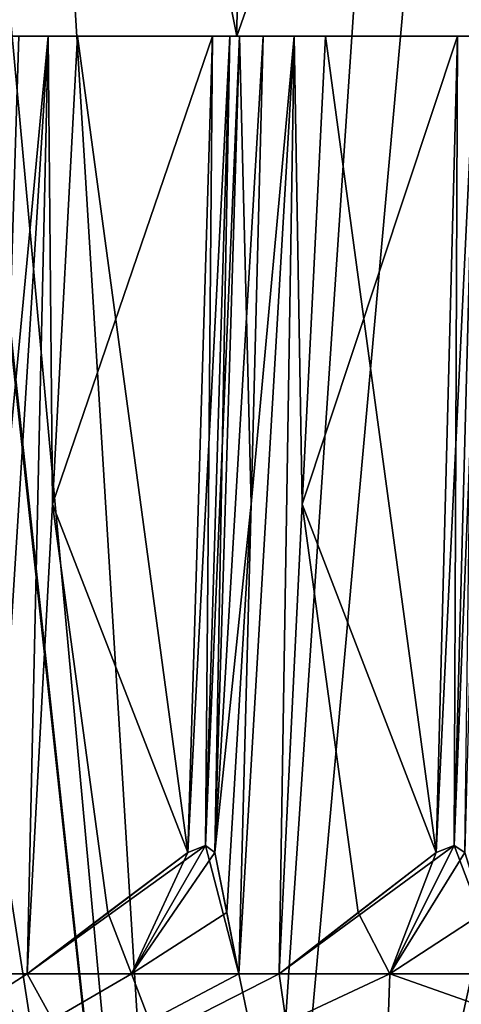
# Model space of a CAD drawing. Header units: millimetres. Extents: x -23 to 23, y 0 to 157.
# Tile 106 of 125: x -9.05 to -7.17, y 124.37 to 128.57. Entities that reach past the tile are written whole.
import ezdxf

# ---------------------------------------------------------------- set-up
doc = ezdxf.new("R2010")
doc.units = ezdxf.units.MM
doc.header["$LTSCALE"] = 65.185185
for name, color, linetype in [('503', 7, 'CONTINUOUS'), ('504', 7, 'CONTINUOUS'), ('507', 7, 'CONTINUOUS'), ('510', 7, 'CONTINUOUS'), ('515', 7, 'CONTINUOUS'), ('660', 7, 'CONTINUOUS'), ('661', 7, 'CONTINUOUS'), ('663', 7, 'CONTINUOUS'), ('664', 7, 'CONTINUOUS'), ('665', 7, 'CONTINUOUS'), ('729', 7, 'CONTINUOUS'), ('730', 7, 'CONTINUOUS'), ('731', 7, 'CONTINUOUS'), ('733', 7, 'CONTINUOUS'), ('734', 7, 'CONTINUOUS'), ('763', 7, 'CONTINUOUS'), ('772', 7, 'CONTINUOUS'), ('792', 7, 'CONTINUOUS')]:
    doc.layers.add(name, color=color, linetype=linetype)

msp = doc.modelspace()

# ---------------------------------------------------------------- linework, layer by layer
at = {"layer": '503', "linetype": 'Continuous'}
for points in [[(-8.2515, 119.4, 14.2886), (-13.6408, 154.2036, 9.2833), (-14.2889, 119.4, 8.2509), (-8.2515, 119.4, 14.2886)], [(-13.6408, 154.2036, 9.2833), (-8.2515, 119.4, 14.2886), (-10.1527, 137, 13.0067), (-13.6408, 154.2036, 9.2833)], [(-10.1527, 137, 13.0067), (-8.2515, 119.4, 14.2886), (-9.901, 134.7546, 13.1992), (-10.1527, 137, 13.0067)], [(-9.901, 134.7546, 13.1992), (-8.2515, 119.4, 14.2886), (-9.0516, 132.4018, 13.7956), (-9.901, 134.7546, 13.1992)], [(-9.0516, 132.4018, 13.7956), (-8.2515, 119.4, 14.2886), (-7.5263, 130.1858, 14.6835), (-9.0516, 132.4018, 13.7956)], [(-8.2515, 119.4, 14.2886), (0, 119.4, 16.5), (-7.5263, 130.1858, 14.6835), (-8.2515, 119.4, 14.2886)], [(-7.5263, 130.1858, 14.6835), (0, 119.4, 16.5), (-5.4636, 128.4428, 15.5692), (-7.5263, 130.1858, 14.6835)]]:
    msp.add_3dface(points, dxfattribs=at)
at = {"layer": '504', "linetype": 'Continuous'}
for points in [[(-14.2889, 119.4, -8.2509), (-11.4481, 154.2036, -11.8823), (-8.2515, 119.4, -14.2886), (-14.2889, 119.4, -8.2509)], [(-11.4481, 154.2036, -11.8823), (-5.1159, 154.2036, -15.6869), (-8.2515, 119.4, -14.2886), (-11.4481, 154.2036, -11.8823)], [(-5.1159, 154.2036, -15.6869), (-0.5814, 154.2036, -16.4898), (-8.2515, 119.4, -14.2886), (-5.1159, 154.2036, -15.6869)], [(-8.2515, 119.4, -14.2886), (-0.5814, 154.2036, -16.4898), (0, 119.4, -16.5), (-8.2515, 119.4, -14.2886)]]:
    msp.add_3dface(points, dxfattribs=at)
at = {"layer": '507', "linetype": 'Continuous'}
for points in [[(-13.1577, 128.5, 4.271), (-8.1291, 128.5, 11.1921), (-12.8924, 128.5, 6.0118), (-13.1577, 128.5, 4.271)], [(-8.1291, 128.5, -11.1921), (-13.1577, 128.5, -4.271), (-8.1592, 128.5, -11.6526), (-8.1291, 128.5, -11.1921)], [(-8.1592, 128.5, -11.6526), (-13.1577, 128.5, -4.271), (-8.2338, 128.5, -11.6359), (-8.1592, 128.5, -11.6526)], [(-8.2338, 128.5, -11.6359), (-13.1577, 128.5, -4.271), (-9.1438, 128.5, -10.8971), (-8.2338, 128.5, -11.6359)], [(-12.8924, 128.5, 6.0118), (-8.1291, 128.5, 11.1921), (-12.8889, 128.5, 6.0882), (-12.8924, 128.5, 6.0118)], [(-12.8889, 128.5, 6.0882), (-8.1291, 128.5, 11.1921), (-12.3194, 128.5, 7.1126), (-12.8889, 128.5, 6.0882)], [(-12.3194, 128.5, 7.1126), (-8.1291, 128.5, 11.1921), (-12.3092, 128.5, 7.1883), (-12.3194, 128.5, 7.1126)], [(-12.3092, 128.5, 7.1883), (-8.1291, 128.5, 11.1921), (-11.6526, 128.5, 8.1592), (-12.3092, 128.5, 7.1883)], [(-11.6526, 128.5, 8.1592), (-8.1291, 128.5, 11.1921), (-11.6359, 128.5, 8.2338), (-11.6526, 128.5, 8.1592)], [(-11.6359, 128.5, 8.2338), (-8.1291, 128.5, 11.1921), (-10.8971, 128.5, 9.1438), (-11.6359, 128.5, 8.2338)], [(-10.8971, 128.5, 9.1438), (-8.1291, 128.5, 11.1921), (-10.874, 128.5, 9.2166), (-10.8971, 128.5, 9.1438)], [(-10.874, 128.5, 9.2166), (-8.1291, 128.5, 11.1921), (-10.0587, 128.5, 10.0587), (-10.874, 128.5, 9.2166)], [(-10.0587, 128.5, 10.0587), (-8.1291, 128.5, 11.1921), (-10.0293, 128.5, 10.1293), (-10.0587, 128.5, 10.0587)], [(-10.0293, 128.5, 10.1293), (-8.1291, 128.5, 11.1921), (-9.2166, 128.5, 10.874), (-10.0293, 128.5, 10.1293)], [(-9.2166, 128.5, 10.874), (-8.1291, 128.5, 11.1921), (-9.1438, 128.5, 10.8971), (-9.2166, 128.5, 10.874)], [(-9.1438, 128.5, 10.8971), (-8.1291, 128.5, 11.1921), (-9.1083, 128.5, 10.9648), (-9.1438, 128.5, 10.8971)], [(-9.1083, 128.5, -10.9648), (-8.2338, 128.5, -11.6359), (-9.1438, 128.5, -10.8971), (-9.1083, 128.5, -10.9648)], [(-9.1083, 128.5, 10.9648), (-8.1291, 128.5, 11.1921), (-9.0579, 128.5, 11.546), (-9.1083, 128.5, 10.9648)], [(-8.8082, 128.5, -11.7376), (-8.2338, 128.5, -11.6359), (-9.1083, 128.5, -10.9648), (-8.8082, 128.5, -11.7376)], [(-8.9335, 128.5, -11.6425), (-8.8082, 128.5, -11.7376), (-9.1083, 128.5, -10.9648), (-8.9335, 128.5, -11.6425)], [(-9.0579, 128.5, -11.546), (-8.9335, 128.5, -11.6425), (-9.1083, 128.5, -10.9648), (-9.0579, 128.5, -11.546)], [(-9.0579, 128.5, 11.546), (-8.1291, 128.5, 11.1921), (-8.9337, 128.5, 11.6424), (-9.0579, 128.5, 11.546)], [(-8.9337, 128.5, 11.6424), (-8.1291, 128.5, 11.1921), (-8.8082, 128.5, 11.7376), (-8.9337, 128.5, 11.6424)], [(-8.8082, 128.5, 11.7376), (-8.1291, 128.5, 11.1921), (-8.2338, 128.5, 11.6359), (-8.8082, 128.5, 11.7376)], [(-8.2338, 128.5, 11.6359), (-8.1291, 128.5, 11.1921), (-8.1592, 128.5, 11.6526), (-8.2338, 128.5, 11.6359)], [(-8.1592, 128.5, 11.6526), (-8.1291, 128.5, 11.1921), (-8.118, 128.5, 11.717), (-8.1592, 128.5, 11.6526)], [(-8.118, 128.5, -11.717), (-8.1291, 128.5, -11.1921), (-8.1592, 128.5, -11.6526), (-8.118, 128.5, -11.717)], [(0, 128.5, -13.8342), (-8.1291, 128.5, -11.1921), (0, 128.5, -14.2252), (0, 128.5, -13.8342)], [(-8.1291, 128.5, 11.1921), (0, 128.5, 13.8342), (-8.118, 128.5, 11.717), (-8.1291, 128.5, 11.1921)], [(-1.2398, 128.5, -14.171), (-8.1291, 128.5, -11.1921), (-1.3127, 128.5, -14.1939), (-1.2398, 128.5, -14.171)], [(-8.1291, 128.5, -11.1921), (-1.2398, 128.5, -14.171), (-0.0707, 128.5, -14.2543), (-8.1291, 128.5, -11.1921)], [(-1.3127, 128.5, -14.1939), (-8.1291, 128.5, -11.1921), (-2.4702, 128.5, -14.0091), (-1.3127, 128.5, -14.1939)], [(-2.4702, 128.5, -14.0091), (-8.1291, 128.5, -11.1921), (-2.5448, 128.5, -14.0255), (-2.4702, 128.5, -14.0091)], [(-2.5448, 128.5, -14.0255), (-8.1291, 128.5, -11.1921), (-3.6817, 128.5, -13.7405), (-2.5448, 128.5, -14.0255)], [(-3.6817, 128.5, -13.7405), (-8.1291, 128.5, -11.1921), (-3.7575, 128.5, -13.7503), (-3.6817, 128.5, -13.7405)], [(-3.7575, 128.5, -13.7503), (-8.1291, 128.5, -11.1921), (-4.8653, 128.5, -13.3673), (-3.7575, 128.5, -13.7503)], [(-4.8653, 128.5, -13.3673), (-8.1291, 128.5, -11.1921), (-4.9417, 128.5, -13.3705), (-4.8653, 128.5, -13.3673)], [(-4.9417, 128.5, -13.3705), (-8.1291, 128.5, -11.1921), (-6.0118, 128.5, -12.8924), (-4.9417, 128.5, -13.3705)], [(-6.0118, 128.5, -12.8924), (-8.1291, 128.5, -11.1921), (-6.0882, 128.5, -12.8889), (-6.0118, 128.5, -12.8924)], [(-6.0882, 128.5, -12.8889), (-8.1291, 128.5, -11.1921), (-7.1126, 128.5, -12.3194), (-6.0882, 128.5, -12.8889)], [(-7.1126, 128.5, -12.3194), (-8.1291, 128.5, -11.1921), (-7.1883, 128.5, -12.3092), (-7.1126, 128.5, -12.3194)], [(-7.1883, 128.5, -12.3092), (-8.1291, 128.5, -11.1921), (-7.7517, 128.5, -12.4606), (-7.1883, 128.5, -12.3092)], [(-7.7517, 128.5, -12.4606), (-8.1291, 128.5, -11.1921), (-7.8848, 128.5, -12.3768), (-7.7517, 128.5, -12.4606)], [(-7.8848, 128.5, -12.3768), (-8.1291, 128.5, -11.1921), (-8.0171, 128.5, -12.2915), (-7.8848, 128.5, -12.3768)], [(-8.0171, 128.5, -12.2915), (-8.1291, 128.5, -11.1921), (-8.118, 128.5, -11.717), (-8.0171, 128.5, -12.2915)], [(0, 128.5, -14.2252), (-8.1291, 128.5, -11.1921), (-0.0707, 128.5, -14.2543), (0, 128.5, -14.2252)], [(-8.118, 128.5, 11.717), (0, 128.5, 13.8342), (-7.1126, 128.5, 12.3194), (-8.118, 128.5, 11.717)], [(-8.0171, 128.5, 12.2915), (-8.118, 128.5, 11.717), (-7.1883, 128.5, 12.3092), (-8.0171, 128.5, 12.2915)], [(-7.1883, 128.5, 12.3092), (-8.118, 128.5, 11.717), (-7.1126, 128.5, 12.3194), (-7.1883, 128.5, 12.3092)], [(-7.885, 128.5, 12.3767), (-8.0171, 128.5, 12.2915), (-7.1883, 128.5, 12.3092), (-7.885, 128.5, 12.3767)], [(-7.7517, 128.5, 12.4606), (-7.885, 128.5, 12.3767), (-7.1883, 128.5, 12.3092), (-7.7517, 128.5, 12.4606)]]:
    msp.add_3dface(points, dxfattribs=at)
at = {"layer": '510', "linetype": 'Continuous'}
for points in [[(-9.1844, 124.5, -11.8022), (-8.9335, 128.5, -11.6425), (-9.121, 126.5029, -11.6739), (-9.1844, 124.5, -11.8022)], [(-8.9335, 128.5, -11.6425), (-9.1844, 124.5, -11.8022), (-9.0229, 124.5, -11.926), (-8.9335, 128.5, -11.6425)], [(-8.9337, 128.5, 11.6424), (-9.0229, 124.5, 11.926), (-9.1844, 124.5, 11.8022), (-8.9337, 128.5, 11.6424)], [(-9.121, 126.5029, 11.6739), (-8.9337, 128.5, 11.6424), (-9.1844, 124.5, 11.8022), (-9.121, 126.5029, 11.6739)], [(-8.9335, 128.5, -11.6425), (-9.0579, 128.5, -11.546), (-9.121, 126.5029, -11.6739), (-8.9335, 128.5, -11.6425)], [(-9.0579, 128.5, 11.546), (-8.9337, 128.5, 11.6424), (-9.121, 126.5029, 11.6739), (-9.0579, 128.5, 11.546)], [(-8.9155, 126.5029, -11.8317), (-8.9335, 128.5, -11.6425), (-9.0229, 124.5, -11.926), (-8.9155, 126.5029, -11.8317)], [(-9.0229, 124.5, 11.926), (-8.9337, 128.5, 11.6424), (-8.9155, 126.5029, 11.8317), (-9.0229, 124.5, 11.926)], [(-8.9337, 128.5, 11.6424), (-8.8082, 128.5, 11.7376), (-8.9155, 126.5029, 11.8317), (-8.9337, 128.5, 11.6424)], [(-8.8082, 128.5, -11.7376), (-8.9335, 128.5, -11.6425), (-8.9155, 126.5029, -11.8317), (-8.8082, 128.5, -11.7376)], [(-8.1208, 124.5, -12.5577), (-7.8848, 128.5, -12.3768), (-8.0689, 126.5029, -12.4245), (-8.1208, 124.5, -12.5577)], [(-7.8848, 128.5, -12.3768), (-8.1208, 124.5, -12.5577), (-7.9492, 124.5, -12.667), (-7.8848, 128.5, -12.3768)], [(-7.885, 128.5, 12.3767), (-7.9492, 124.5, 12.667), (-8.1208, 124.5, 12.5577), (-7.885, 128.5, 12.3767)], [(-8.0689, 126.5029, 12.4245), (-7.885, 128.5, 12.3767), (-8.1208, 124.5, 12.5577), (-8.0689, 126.5029, 12.4245)], [(-7.8848, 128.5, -12.3768), (-8.0171, 128.5, -12.2915), (-8.0689, 126.5029, -12.4245), (-7.8848, 128.5, -12.3768)], [(-8.0171, 128.5, 12.2915), (-7.885, 128.5, 12.3767), (-8.0689, 126.5029, 12.4245), (-8.0171, 128.5, 12.2915)], [(-7.8503, 126.5029, -12.5637), (-7.8848, 128.5, -12.3768), (-7.9492, 124.5, -12.667), (-7.8503, 126.5029, -12.5637)], [(-7.9492, 124.5, 12.667), (-7.885, 128.5, 12.3767), (-7.8503, 126.5029, 12.5637), (-7.9492, 124.5, 12.667)], [(-7.885, 128.5, 12.3767), (-7.7517, 128.5, 12.4606), (-7.8503, 126.5029, 12.5637), (-7.885, 128.5, 12.3767)], [(-7.7517, 128.5, -12.4606), (-7.8848, 128.5, -12.3768), (-7.8503, 126.5029, -12.5637), (-7.7517, 128.5, -12.4606)], [(-7.9492, 124.5, 12.667), (-7.4774, 124.5, 12.9512), (-13.111, 121.8607, 7.5696), (-7.9492, 124.5, 12.667)], [(-13.111, 121.8607, 7.5696), (-7.4774, 124.5, 12.9512), (-7.5696, 121.8607, 13.111), (-13.111, 121.8607, 7.5696)], [(-8.1208, 124.5, 12.5577), (-7.9492, 124.5, 12.667), (-13.111, 121.8607, 7.5696), (-8.1208, 124.5, 12.5577)], [(-8.5777, 124.5, 12.2502), (-8.1208, 124.5, 12.5577), (-13.111, 121.8607, 7.5696), (-8.5777, 124.5, 12.2502)], [(-9.0229, 124.5, 11.926), (-8.5777, 124.5, 12.2502), (-13.111, 121.8607, 7.5696), (-9.0229, 124.5, 11.926)], [(-9.1844, 124.5, 11.8022), (-9.0229, 124.5, 11.926), (-13.111, 121.8607, 7.5696), (-9.1844, 124.5, 11.8022)], [(-7.5696, 121.8607, -13.111), (-12.9512, 124.5, -7.4774), (-13.111, 121.8607, -7.5696), (-7.5696, 121.8607, -13.111)], [(-12.667, 124.5, -7.9492), (-12.9512, 124.5, -7.4774), (-7.5696, 121.8607, -13.111), (-12.667, 124.5, -7.9492)], [(-12.5577, 124.5, -8.1208), (-12.667, 124.5, -7.9492), (-7.5696, 121.8607, -13.111), (-12.5577, 124.5, -8.1208)], [(-12.2502, 124.5, -8.5777), (-12.5577, 124.5, -8.1208), (-7.5696, 121.8607, -13.111), (-12.2502, 124.5, -8.5777)], [(-11.926, 124.5, -9.0229), (-12.2502, 124.5, -8.5777), (-7.5696, 121.8607, -13.111), (-11.926, 124.5, -9.0229)], [(-11.8022, 124.5, -9.1844), (-11.926, 124.5, -9.0229), (-7.5696, 121.8607, -13.111), (-11.8022, 124.5, -9.1844)], [(-11.456, 124.5, -9.6127), (-11.8022, 124.5, -9.1844), (-7.5696, 121.8607, -13.111), (-11.456, 124.5, -9.6127)], [(-11.0942, 124.5, -10.028), (-11.456, 124.5, -9.6127), (-7.5696, 121.8607, -13.111), (-11.0942, 124.5, -10.028)], [(-10.9568, 124.5, -10.178), (-11.0942, 124.5, -10.028), (-7.5696, 121.8607, -13.111), (-10.9568, 124.5, -10.178)], [(-10.5746, 124.5, -10.5746), (-10.9568, 124.5, -10.178), (-7.5696, 121.8607, -13.111), (-10.5746, 124.5, -10.5746)], [(-10.178, 124.5, -10.9568), (-10.5746, 124.5, -10.5746), (-7.5696, 121.8607, -13.111), (-10.178, 124.5, -10.9568)], [(-10.028, 124.5, -11.0942), (-10.178, 124.5, -10.9568), (-7.5696, 121.8607, -13.111), (-10.028, 124.5, -11.0942)], [(-9.6127, 124.5, -11.456), (-10.028, 124.5, -11.0942), (-7.5696, 121.8607, -13.111), (-9.6127, 124.5, -11.456)], [(-9.1844, 124.5, -11.8022), (-9.6127, 124.5, -11.456), (-7.5696, 121.8607, -13.111), (-9.1844, 124.5, -11.8022)], [(-9.0229, 124.5, -11.926), (-9.1844, 124.5, -11.8022), (-7.5696, 121.8607, -13.111), (-9.0229, 124.5, -11.926)], [(-8.5777, 124.5, -12.2502), (-9.0229, 124.5, -11.926), (-7.5696, 121.8607, -13.111), (-8.5777, 124.5, -12.2502)], [(-8.1208, 124.5, -12.5577), (-8.5777, 124.5, -12.2502), (-7.5696, 121.8607, -13.111), (-8.1208, 124.5, -12.5577)], [(-7.9492, 124.5, -12.667), (-8.1208, 124.5, -12.5577), (-7.5696, 121.8607, -13.111), (-7.9492, 124.5, -12.667)], [(-7.4774, 124.5, -12.9512), (-7.9492, 124.5, -12.667), (-7.5696, 121.8607, -13.111), (-7.4774, 124.5, -12.9512)], [(0, 121.8607, -15.1393), (-7.4774, 124.5, -12.9512), (-7.5696, 121.8607, -13.111), (0, 121.8607, -15.1393)], [(0, 124.5, 14.9547), (0, 121.8607, 15.1393), (-7.5696, 121.8607, 13.111), (0, 124.5, 14.9547)], [(-0.2754, 124.5, 14.9522), (0, 124.5, 14.9547), (-7.5696, 121.8607, 13.111), (-0.2754, 124.5, 14.9522)], [(-0.5507, 124.5, 14.9446), (-0.2754, 124.5, 14.9522), (-7.5696, 121.8607, 13.111), (-0.5507, 124.5, 14.9446)], [(-0.7539, 124.5, 14.9357), (-0.5507, 124.5, 14.9446), (-7.5696, 121.8607, 13.111), (-0.7539, 124.5, 14.9357)], [(-1.3034, 124.5, 14.8978), (-0.7539, 124.5, 14.9357), (-7.5696, 121.8607, 13.111), (-1.3034, 124.5, 14.8978)], [(-1.8511, 124.5, 14.8397), (-1.3034, 124.5, 14.8978), (-7.5696, 121.8607, 13.111), (-1.8511, 124.5, 14.8397)], [(-2.0528, 124.5, 14.8131), (-1.8511, 124.5, 14.8397), (-7.5696, 121.8607, 13.111), (-2.0528, 124.5, 14.8131)], [(-2.5969, 124.5, 14.7275), (-2.0528, 124.5, 14.8131), (-7.5696, 121.8607, 13.111), (-2.5969, 124.5, 14.7275)], [(-3.1374, 124.5, 14.6219), (-2.5969, 124.5, 14.7275), (-7.5696, 121.8607, 13.111), (-3.1374, 124.5, 14.6219)], [(-3.336, 124.5, 14.5779), (-3.1374, 124.5, 14.6219), (-7.5696, 121.8607, 13.111), (-3.336, 124.5, 14.5779)], [(-3.8706, 124.5, 14.4451), (-3.336, 124.5, 14.5779), (-7.5696, 121.8607, 13.111), (-3.8706, 124.5, 14.4451)], [(-4.3998, 124.5, 14.2928), (-3.8706, 124.5, 14.4451), (-7.5696, 121.8607, 13.111), (-4.3998, 124.5, 14.2928)], [(-4.5939, 124.5, 14.2316), (-4.3998, 124.5, 14.2928), (-7.5696, 121.8607, 13.111), (-4.5939, 124.5, 14.2316)], [(-5.1148, 124.5, 14.0528), (-4.5939, 124.5, 14.2316), (-7.5696, 121.8607, 13.111), (-5.1148, 124.5, 14.0528)], [(-5.6288, 124.5, 13.855), (-5.1148, 124.5, 14.0528), (-7.5696, 121.8607, 13.111), (-5.6288, 124.5, 13.855)], [(-5.8168, 124.5, 13.7771), (-5.6288, 124.5, 13.855), (-7.5696, 121.8607, 13.111), (-5.8168, 124.5, 13.7771)], [(-6.3201, 124.5, 13.5536), (-5.8168, 124.5, 13.7771), (-7.5696, 121.8607, 13.111), (-6.3201, 124.5, 13.5536)], [(-6.8149, 124.5, 13.3117), (-6.3201, 124.5, 13.5536), (-7.5696, 121.8607, 13.111), (-6.8149, 124.5, 13.3117)], [(-6.9954, 124.5, 13.2177), (-6.8149, 124.5, 13.3117), (-7.5696, 121.8607, 13.111), (-6.9954, 124.5, 13.2177)], [(-7.4774, 124.5, 12.9512), (-6.9954, 124.5, 13.2177), (-7.5696, 121.8607, 13.111), (-7.4774, 124.5, 12.9512)], [(-7.4774, 124.5, -12.9512), (0, 121.8607, -15.1393), (-6.9954, 124.5, -13.2177), (-7.4774, 124.5, -12.9512)]]:
    msp.add_3dface(points, dxfattribs=at)
at = {"layer": '515', "linetype": 'Continuous'}
for points in [[(-8.5777, 124.5, 12.2502), (-9.0229, 124.5, 11.926), (-8.2633, 125.0481, 11.8004), (-8.5777, 124.5, 12.2502)], [(-9.0229, 124.5, 11.926), (-8.3385, 125.0177, 11.7854), (-8.2633, 125.0481, 11.8004), (-9.0229, 124.5, 11.926)], [(-8.2227, 125.0177, 11.8665), (-8.5777, 124.5, 12.2502), (-8.2633, 125.0481, 11.8004), (-8.2227, 125.0177, 11.8665)], [(-8.5777, 124.5, -12.2502), (-8.1208, 124.5, -12.5577), (-8.2625, 125.0481, -11.8009), (-8.5777, 124.5, -12.2502)], [(-8.3385, 125.0177, -11.7854), (-8.5777, 124.5, -12.2502), (-8.2625, 125.0481, -11.8009), (-8.3385, 125.0177, -11.7854)], [(-8.1208, 124.5, -12.5577), (-8.2227, 125.0177, -11.8665), (-8.2625, 125.0481, -11.8009), (-8.1208, 124.5, -12.5577)], [(-7.4774, 124.5, 12.9512), (-7.9492, 124.5, 12.667), (-7.2033, 125.0481, 12.4757), (-7.4774, 124.5, 12.9512)], [(-7.9492, 124.5, 12.667), (-7.2797, 125.0177, 12.4673), (-7.2033, 125.0481, 12.4757), (-7.9492, 124.5, 12.667)], [(-7.1572, 125.0177, 12.538), (-7.4774, 124.5, 12.9512), (-7.2033, 125.0481, 12.4757), (-7.1572, 125.0177, 12.538)], [(-7.4774, 124.5, -12.9512), (-6.9954, 124.5, -13.2177), (-7.2026, 125.0481, -12.4761), (-7.4774, 124.5, -12.9512)], [(-7.2797, 125.0177, -12.4673), (-7.4774, 124.5, -12.9512), (-7.2026, 125.0481, -12.4761), (-7.2797, 125.0177, -12.4673)], [(-6.9954, 124.5, -13.2177), (-7.1572, 125.0177, -12.538), (-7.2026, 125.0481, -12.4761), (-6.9954, 124.5, -13.2177)], [(-9.0229, 124.5, 11.926), (-8.6792, 124.7619, 11.8553), (-8.3385, 125.0177, 11.7854), (-9.0229, 124.5, 11.926)], [(-8.5777, 124.5, -12.2502), (-8.3385, 125.0177, -11.7854), (-8.6792, 124.762, -11.8553), (-8.5777, 124.5, -12.2502)], [(-8.5777, 124.5, 12.2502), (-8.2227, 125.0177, 11.8665), (-8.1719, 124.762, 12.2105), (-8.5777, 124.5, 12.2502)], [(-8.1208, 124.5, -12.5577), (-8.1719, 124.7619, -12.2105), (-8.2227, 125.0177, -11.8665), (-8.1208, 124.5, -12.5577)], [(-7.9492, 124.5, 12.667), (-7.6129, 124.7619, 12.5667), (-7.2797, 125.0177, 12.4673), (-7.9492, 124.5, 12.667)], [(-7.4774, 124.5, -12.9512), (-7.2797, 125.0177, -12.4673), (-7.6129, 124.762, -12.5666), (-7.4774, 124.5, -12.9512)], [(-7.4774, 124.5, 12.9512), (-7.1572, 125.0177, 12.538), (-7.0766, 124.762, 12.8763), (-7.4774, 124.5, 12.9512)], [(-9.0229, 124.5, -11.926), (-8.5777, 124.5, -12.2502), (-8.6792, 124.762, -11.8553), (-9.0229, 124.5, -11.926)], [(-8.1208, 124.5, 12.5577), (-8.5777, 124.5, 12.2502), (-8.1719, 124.762, 12.2105), (-8.1208, 124.5, 12.5577)], [(-7.9492, 124.5, -12.667), (-7.4774, 124.5, -12.9512), (-7.6129, 124.762, -12.5666), (-7.9492, 124.5, -12.667)], [(-6.9954, 124.5, 13.2177), (-7.4774, 124.5, 12.9512), (-7.0766, 124.762, 12.8763), (-6.9954, 124.5, 13.2177)]]:
    msp.add_3dface(points, dxfattribs=at)
at = {"layer": '660', "linetype": 'Continuous'}
for points in [[(-7.8503, 126.5029, 12.5637), (-7.7517, 128.5, 12.4606), (-7.2797, 125.0177, 12.4673), (-7.8503, 126.5029, 12.5637)], [(-7.7517, 128.5, 12.4606), (-7.1883, 128.5, 12.3092), (-7.2797, 125.0177, 12.4673), (-7.7517, 128.5, 12.4606)], [(-7.9492, 124.5, 12.667), (-7.8503, 126.5029, 12.5637), (-7.6129, 124.7619, 12.5667), (-7.9492, 124.5, 12.667)], [(-7.6129, 124.7619, 12.5667), (-7.8503, 126.5029, 12.5637), (-7.2797, 125.0177, 12.4673), (-7.6129, 124.7619, 12.5667)]]:
    msp.add_3dface(points, dxfattribs=at)
at = {"layer": '661', "linetype": 'Continuous'}
for points in [[(-7.1883, 128.5, 12.3092), (-7.1126, 128.5, 12.3194), (-7.2797, 125.0177, 12.4673), (-7.1883, 128.5, 12.3092)], [(-7.2797, 125.0177, 12.4673), (-7.1126, 128.5, 12.3194), (-7.2033, 125.0481, 12.4757), (-7.2797, 125.0177, 12.4673)], [(-7.1126, 128.5, 12.3194), (-7.0659, 128.5, 12.3799), (-7.2033, 125.0481, 12.4757), (-7.1126, 128.5, 12.3194)], [(-7.0659, 128.5, 12.3799), (-7.1572, 125.0177, 12.538), (-7.2033, 125.0481, 12.4757), (-7.0659, 128.5, 12.3799)]]:
    msp.add_3dface(points, dxfattribs=at)
at = {"layer": '663', "linetype": 'Continuous'}
for points in [[(-8.9155, 126.5029, 11.8317), (-8.8082, 128.5, 11.7376), (-8.3385, 125.0177, 11.7854), (-8.9155, 126.5029, 11.8317)], [(-8.8082, 128.5, 11.7376), (-8.2338, 128.5, 11.6359), (-8.3385, 125.0177, 11.7854), (-8.8082, 128.5, 11.7376)], [(-9.0229, 124.5, 11.926), (-8.9155, 126.5029, 11.8317), (-8.6792, 124.7619, 11.8553), (-9.0229, 124.5, 11.926)], [(-8.6792, 124.7619, 11.8553), (-8.9155, 126.5029, 11.8317), (-8.3385, 125.0177, 11.7854), (-8.6792, 124.7619, 11.8553)]]:
    msp.add_3dface(points, dxfattribs=at)
at = {"layer": '664', "linetype": 'Continuous'}
for points in [[(-8.2338, 128.5, 11.6359), (-8.1592, 128.5, 11.6526), (-8.3385, 125.0177, 11.7854), (-8.2338, 128.5, 11.6359)], [(-8.3385, 125.0177, 11.7854), (-8.1592, 128.5, 11.6526), (-8.2633, 125.0481, 11.8004), (-8.3385, 125.0177, 11.7854)], [(-8.1592, 128.5, 11.6526), (-8.118, 128.5, 11.717), (-8.2633, 125.0481, 11.8004), (-8.1592, 128.5, 11.6526)], [(-8.118, 128.5, 11.717), (-8.2227, 125.0177, 11.8665), (-8.2633, 125.0481, 11.8004), (-8.118, 128.5, 11.717)]]:
    msp.add_3dface(points, dxfattribs=at)
at = {"layer": '665', "linetype": 'Continuous'}
for points in [[(-8.118, 128.5, 11.717), (-8.0689, 126.5029, 12.4245), (-8.2227, 125.0177, 11.8665), (-8.118, 128.5, 11.717)], [(-8.118, 128.5, 11.717), (-8.0171, 128.5, 12.2915), (-8.0689, 126.5029, 12.4245), (-8.118, 128.5, 11.717)], [(-8.2227, 125.0177, 11.8665), (-8.0689, 126.5029, 12.4245), (-8.1719, 124.762, 12.2105), (-8.2227, 125.0177, 11.8665)], [(-8.0689, 126.5029, 12.4245), (-8.1208, 124.5, 12.5577), (-8.1719, 124.762, 12.2105), (-8.0689, 126.5029, 12.4245)]]:
    msp.add_3dface(points, dxfattribs=at)
at = {"layer": '729', "linetype": 'Continuous'}
for points in [[(-8.0171, 128.5, -12.2915), (-8.118, 128.5, -11.717), (-8.2227, 125.0177, -11.8665), (-8.0171, 128.5, -12.2915)], [(-8.0689, 126.5029, -12.4245), (-8.0171, 128.5, -12.2915), (-8.2227, 125.0177, -11.8665), (-8.0689, 126.5029, -12.4245)], [(-8.1719, 124.7619, -12.2105), (-8.0689, 126.5029, -12.4245), (-8.2227, 125.0177, -11.8665), (-8.1719, 124.7619, -12.2105)], [(-8.1208, 124.5, -12.5577), (-8.0689, 126.5029, -12.4245), (-8.1719, 124.7619, -12.2105), (-8.1208, 124.5, -12.5577)]]:
    msp.add_3dface(points, dxfattribs=at)
at = {"layer": '730', "linetype": 'Continuous'}
for points in [[(-8.2338, 128.5, -11.6359), (-8.3385, 125.0177, -11.7854), (-8.2625, 125.0481, -11.8009), (-8.2338, 128.5, -11.6359)], [(-8.1592, 128.5, -11.6526), (-8.2338, 128.5, -11.6359), (-8.2625, 125.0481, -11.8009), (-8.1592, 128.5, -11.6526)], [(-8.2227, 125.0177, -11.8665), (-8.1592, 128.5, -11.6526), (-8.2625, 125.0481, -11.8009), (-8.2227, 125.0177, -11.8665)], [(-8.118, 128.5, -11.717), (-8.1592, 128.5, -11.6526), (-8.2227, 125.0177, -11.8665), (-8.118, 128.5, -11.717)]]:
    msp.add_3dface(points, dxfattribs=at)
at = {"layer": '731', "linetype": 'Continuous'}
for points in [[(-8.2338, 128.5, -11.6359), (-8.8082, 128.5, -11.7376), (-8.9155, 126.5029, -11.8317), (-8.2338, 128.5, -11.6359)], [(-8.2338, 128.5, -11.6359), (-8.9155, 126.5029, -11.8317), (-8.3385, 125.0177, -11.7854), (-8.2338, 128.5, -11.6359)], [(-8.9155, 126.5029, -11.8317), (-9.0229, 124.5, -11.926), (-8.6792, 124.762, -11.8553), (-8.9155, 126.5029, -11.8317)], [(-8.3385, 125.0177, -11.7854), (-8.9155, 126.5029, -11.8317), (-8.6792, 124.762, -11.8553), (-8.3385, 125.0177, -11.7854)]]:
    msp.add_3dface(points, dxfattribs=at)
at = {"layer": '733', "linetype": 'Continuous'}
for points in [[(-7.1883, 128.5, -12.3092), (-7.2797, 125.0177, -12.4673), (-7.2026, 125.0481, -12.4761), (-7.1883, 128.5, -12.3092)], [(-7.1126, 128.5, -12.3194), (-7.1883, 128.5, -12.3092), (-7.2026, 125.0481, -12.4761), (-7.1126, 128.5, -12.3194)], [(-7.1572, 125.0177, -12.538), (-7.1126, 128.5, -12.3194), (-7.2026, 125.0481, -12.4761), (-7.1572, 125.0177, -12.538)]]:
    msp.add_3dface(points, dxfattribs=at)
at = {"layer": '734', "linetype": 'Continuous'}
for points in [[(-7.1883, 128.5, -12.3092), (-7.7517, 128.5, -12.4606), (-7.8503, 126.5029, -12.5637), (-7.1883, 128.5, -12.3092)], [(-7.1883, 128.5, -12.3092), (-7.8503, 126.5029, -12.5637), (-7.2797, 125.0177, -12.4673), (-7.1883, 128.5, -12.3092)], [(-7.8503, 126.5029, -12.5637), (-7.9492, 124.5, -12.667), (-7.6129, 124.762, -12.5666), (-7.8503, 126.5029, -12.5637)], [(-7.2797, 125.0177, -12.4673), (-7.8503, 126.5029, -12.5637), (-7.6129, 124.762, -12.5666), (-7.2797, 125.0177, -12.4673)]]:
    msp.add_3dface(points, dxfattribs=at)
at = {"layer": '763', "linetype": 'Continuous'}
for points in [[(-8.1291, 128.5, 11.1921), (-13.1577, 128.5, 4.271), (-7.8936, 151.6887, 10.8647), (-8.1291, 128.5, 11.1921)], [(-7.8936, 151.6887, 10.8647), (-13.1577, 128.5, 4.271), (-12.7722, 151.6887, 4.1498), (-7.8936, 151.6887, 10.8647)], [(-13.1577, 128.5, -4.271), (-8.1291, 128.5, -11.1921), (-12.7721, 151.6887, -4.15), (-13.1577, 128.5, -4.271)], [(-12.7721, 151.6887, -4.15), (-8.1291, 128.5, -11.1921), (-7.8936, 151.6887, -10.8646), (-12.7721, 151.6887, -4.15)], [(-8.1291, 128.5, -11.1921), (0, 128.5, -13.8342), (-7.8936, 151.6887, -10.8646), (-8.1291, 128.5, -11.1921)], [(0, 128.5, 13.8342), (-8.1291, 128.5, 11.1921), (0, 151.6887, 13.4294), (0, 128.5, 13.8342)], [(0, 151.6887, 13.4294), (-8.1291, 128.5, 11.1921), (-7.8936, 151.6887, 10.8647), (0, 151.6887, 13.4294)], [(0, 128.5, -13.8342), (0, 151.6887, -13.4294), (-7.8936, 151.6887, -10.8646), (0, 128.5, -13.8342)]]:
    msp.add_3dface(points, dxfattribs=at)
at = {"layer": '772', "linetype": 'Continuous'}
msp.add_3dface([(-7.5263, 130.1858, 14.6835), (-5.4636, 128.4428, 15.5692), (-3.4093, 130.613, 17.1842), (-7.5263, 130.1858, 14.6835)], dxfattribs=at)
at = {"layer": '792', "linetype": 'Continuous'}
msp.add_3dface([(-7.5653, 130.2291, 14.6635), (-5.4424, 128.4293, 15.5766), (-3.4093, 130.613, 17.1842), (-7.5653, 130.2291, 14.6635)], dxfattribs=at)

doc.saveas('drawing.dxf')
